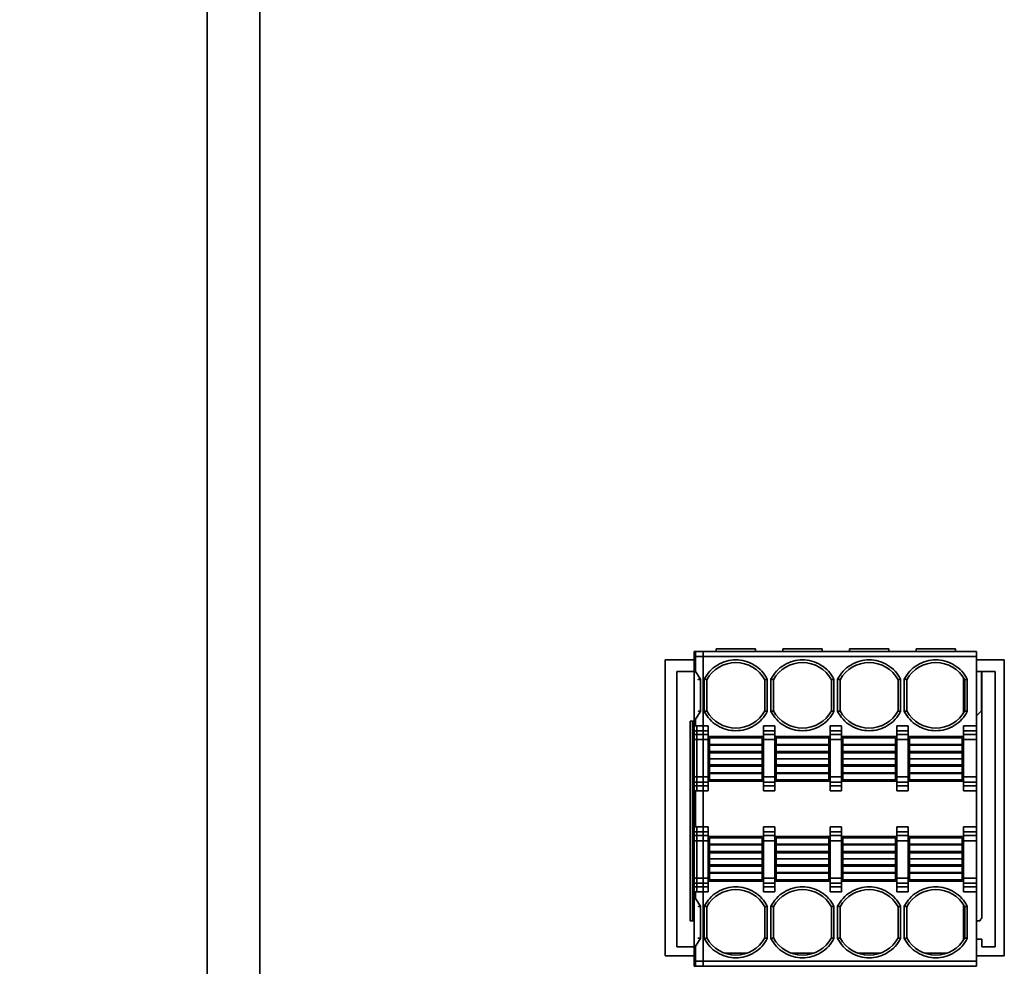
# Model space of a CAD drawing. Header units: millimetres. Extents: x 11 to 199, y 5 to 292.
# Tile 14 of 53: x 38 to 57, y 70 to 88. Entities that reach past the tile are written whole.
import ezdxf

# ---------------------------------------------------------------- set-up
doc = ezdxf.new("R2010")
doc.units = ezdxf.units.MM
doc.layers.add('標註文字', color=4, linetype='Continuous')
doc.styles.add('SLDTEXTSTYLE1', font='kaiu.ttf')
doc.dimstyles.new('SLDDIMSTYLE1', dxfattribs={"dimtxt": 4, "dimasz": 4, "dimexe": 0, "dimexo": 0.0625, "dimgap": 1, "dimtad": 1, "dimlfac": 2, "dimrnd": 1e-09, "dimzin": 12, "dimdsep": 46, "dimtxsty": 'SLDTEXTSTYLE1', "dimsah": 1, "dimcen": 0.09, "dimadec": 0, "dimazin": 3, "dimtfac": 1, "dimtofl": 0, "dimtmove": 0, "dimatfit": 3, "dimfxl": 0, "dimfrac": 2, "dimtolj": 1, "dimtzin": 12, "dimarcsym": 0})

# ---------------------------------------------------------------- blocks, each defined once
blk = doc.blocks.new('_D_1')
at = {"layer": '標註文字'}
for p, q in [((41.019, 102.891), (30.196, 102.891)), ((31.196, 102.891), (31.196, 50.391)), ((41.019, 50.391), (30.196, 50.391))]:
    blk.add_line(p, q, dxfattribs=at)
for points in [[(31.196, 102.891), (30.58, 98.891), (31.811, 98.891)], [(31.196, 50.391), (31.811, 54.391), (30.58, 54.391)]]:
    blk.add_solid(points, dxfattribs=at)
at = {"layer": '標註文字', "insert": (26.201, 72.891), "char_height": 4, "attachment_point": 1, "rotation": 90, "style": 'SLDTEXTSTYLE1'}
blk.add_mtext('105', dxfattribs=at)

msp = doc.modelspace()

# ---------------------------------------------------------------- linework, layer by layer
at = {"color": 7, "linetype": 'Continuous', "lineweight": 35}
for p, q in [((42.0189, 102.3911), (42.0189, 50.8911)), ((43.0189, 50.8911), (43.0189, 102.3911)), ((52.4634, 75.9982), (51.7134, 75.9982)), ((51.7134, 75.9482), (51.7134, 75.9982)), ((52.4634, 75.9482), (52.4634, 75.9982)), ((53.7334, 75.9982), (52.9834, 75.9982)), ((52.9834, 75.9482), (52.9834, 75.9982)), ((53.7334, 75.9482), (53.7334, 75.9982)), ((55.0034, 75.9982), (54.2534, 75.9982)), ((54.2534, 75.9482), (54.2534, 75.9982)), ((55.0034, 75.9482), (55.0034, 75.9982)), ((56.2734, 75.9982), (55.5234, 75.9982)), ((55.5234, 75.9482), (55.5234, 75.9982)), ((56.2734, 75.9482), (56.2734, 75.9982)), ((50.745, 70.1461), (50.7453, 75.7882)), ((50.7453, 75.7882), (51.2934, 75.7882)), ((51.4684, 75.9482), (51.2934, 75.9482)), ((51.2934, 75.9482), (51.2934, 75.8482)), ((51.2934, 75.8482), (51.4684, 75.8482)), ((51.2934, 74.5321), (51.2934, 75.8482)), ((51.3184, 75.9482), (56.6734, 75.9482)), ((51.3184, 75.8482), (51.3184, 75.9482)), ((51.3184, 75.8482), (56.6734, 75.8482)), ((51.3184, 75.5641), (51.3184, 75.8482)), ((51.4684, 75.8482), (51.4684, 75.9482)), ((51.4684, 74.5321), (51.4684, 75.8482)), ((56.6734, 75.8482), (56.6734, 75.9482)), ((56.6734, 75.8482), (56.6734, 74.5321)), ((56.6734, 75.7879), (57.2034, 75.7879)), ((57.2034, 75.7879), (57.2031, 70.1458)), ((50.9634, 70.3171), (50.9634, 75.5671)), ((50.9634, 75.5671), (51.2934, 75.5671)), ((51.4184, 75.4199), (51.3184, 75.5641)), ((51.4184, 74.8014), (51.4184, 75.4199)), ((51.4884, 75.4199), (51.4884, 74.8014)), ((51.5384, 74.8138), (51.5384, 75.4075)), ((51.5384, 75.4075), (51.5384, 74.8138)), ((52.6384, 75.4075), (52.6384, 74.8138)), ((52.6384, 74.8138), (52.6384, 75.4075)), ((52.6884, 74.8014), (52.6884, 75.4199)), ((52.7584, 75.4199), (52.7584, 74.8014)), ((52.8084, 74.8138), (52.8084, 75.4075)), ((52.8084, 75.4075), (52.8084, 74.8138)), ((53.9084, 75.4075), (53.9084, 74.8138)), ((53.9084, 74.8138), (53.9084, 75.4075)), ((53.9584, 74.8014), (53.9584, 75.4199)), ((54.0284, 75.4199), (54.0284, 74.8014)), ((54.0784, 74.8138), (54.0784, 75.4075)), ((54.0784, 75.4075), (54.0784, 74.8138)), ((55.1784, 75.4075), (55.1784, 74.8138)), ((55.1784, 74.8138), (55.1784, 75.4075)), ((55.2284, 74.8014), (55.2284, 75.4199)), ((55.2984, 75.4199), (55.2984, 74.8014)), ((55.3484, 74.8138), (55.3484, 75.4075)), ((55.3484, 75.4075), (55.3484, 74.8138)), ((56.4234, 74.7716), (56.4234, 75.4498)), ((56.4484, 75.4075), (56.4484, 74.8138)), ((56.4984, 74.8014), (56.4984, 75.4199)), ((56.6734, 75.5671), (56.7709, 75.5671)), ((56.7709, 75.5671), (56.7784, 75.5671)), ((56.7709, 75.5671), (56.7709, 75.2071)), ((56.7784, 70.8684), (56.7784, 75.5671)), ((56.7784, 75.5671), (57.0284, 75.5671)), ((57.0284, 75.5671), (57.0284, 70.3171)), ((56.7709, 75.2071), (56.7784, 75.2071)), ((56.7709, 75.2071), (56.7709, 74.8171)), ((56.7709, 75.0196), (56.7784, 75.0271)), ((51.3184, 74.6572), (51.4184, 74.8014)), ((51.3184, 74.5321), (51.3184, 74.6572)), ((56.7709, 74.8171), (56.6734, 74.7197)), ((51.2159, 74.6171), (51.2934, 74.6171)), ((51.2159, 74.6171), (51.2159, 70.8171)), ((51.2659, 70.8171), (51.2659, 74.6171)), ((51.4684, 74.5321), (51.2934, 74.5321)), ((51.2934, 74.4336), (51.2934, 74.5321)), ((51.5634, 74.5321), (51.3434, 74.5321)), ((51.3434, 74.4336), (51.3434, 74.5321)), ((51.4684, 74.4336), (51.4684, 74.5321)), ((51.5634, 74.4336), (51.5634, 74.5321)), ((52.8334, 74.5321), (52.6134, 74.5321)), ((52.6134, 74.4336), (52.6134, 74.5321)), ((52.8334, 74.4336), (52.8334, 74.5321)), ((54.1034, 74.5321), (53.8834, 74.5321)), ((53.8834, 74.4336), (53.8834, 74.5321)), ((54.1034, 74.4336), (54.1034, 74.5321)), ((55.3734, 74.5321), (55.1534, 74.5321)), ((55.1534, 74.4336), (55.1534, 74.5321)), ((55.3734, 74.4336), (55.3734, 74.5321)), ((56.4234, 74.5321), (56.6734, 74.5321)), ((56.4234, 74.4336), (56.4234, 74.5321)), ((56.6734, 74.5321), (56.6734, 74.4336)), ((51.4684, 74.4336), (51.2934, 74.4336)), ((51.2934, 74.3658), (51.2934, 74.4336)), ((51.4684, 74.3658), (51.2934, 74.3658)), ((51.2934, 74.3658), (51.2934, 74.2673)), ((51.5634, 74.4336), (51.3434, 74.4336)), ((51.3434, 74.4336), (51.3434, 74.3658)), ((51.3434, 74.3658), (51.5634, 74.3658)), ((51.3434, 74.3658), (51.3434, 74.2673)), ((51.4684, 74.3658), (51.4684, 74.4336)), ((51.4684, 74.2673), (51.4684, 74.3658)), ((51.5634, 74.3658), (51.5634, 74.4336)), ((51.5634, 74.2673), (51.5634, 74.3658)), ((52.6134, 74.3232), (51.5634, 74.3232)), ((51.5884, 74.2982), (52.5884, 74.2982)), ((51.5884, 74.2982), (51.5884, 74.1732)), ((52.5884, 74.1732), (52.5884, 74.2982)), ((52.8334, 74.4336), (52.6134, 74.4336)), ((52.6134, 74.4336), (52.6134, 74.3658)), ((52.6134, 74.3658), (52.8334, 74.3658)), ((52.6134, 74.3658), (52.6134, 74.2673)), ((52.8334, 74.3658), (52.8334, 74.4336)), ((52.8334, 74.2673), (52.8334, 74.3658)), ((53.8834, 74.3232), (52.8334, 74.3232)), ((52.8584, 74.2982), (53.8584, 74.2982)), ((52.8584, 74.2982), (52.8584, 74.1732)), ((53.8584, 74.1732), (53.8584, 74.2982)), ((54.1034, 74.4336), (53.8834, 74.4336)), ((53.8834, 74.4336), (53.8834, 74.3658)), ((53.8834, 74.3658), (54.1034, 74.3658)), ((53.8834, 74.3658), (53.8834, 74.2673)), ((54.1034, 74.3658), (54.1034, 74.4336)), ((54.1034, 74.2673), (54.1034, 74.3658)), ((55.1534, 74.3232), (54.1034, 74.3232)), ((54.1284, 74.2982), (55.1284, 74.2982)), ((54.1284, 74.2982), (54.1284, 74.1732)), ((55.1284, 74.1732), (55.1284, 74.2982)), ((55.3734, 74.4336), (55.1534, 74.4336)), ((55.1534, 74.4336), (55.1534, 74.3658)), ((55.1534, 74.3658), (55.3734, 74.3658)), ((55.1534, 74.3658), (55.1534, 74.2673)), ((55.3734, 74.3658), (55.3734, 74.4336)), ((55.3734, 74.2673), (55.3734, 74.3658)), ((56.4234, 74.3232), (55.3734, 74.3232)), ((55.3984, 74.2982), (56.3984, 74.2982)), ((55.3984, 74.2982), (55.3984, 74.1732)), ((56.3984, 74.1732), (56.3984, 74.2982)), ((56.6734, 74.4336), (56.4234, 74.4336)), ((56.4234, 74.4336), (56.4234, 74.3658)), ((56.6734, 74.3658), (56.4234, 74.3658)), ((56.4234, 74.3658), (56.4234, 74.2673)), ((56.6734, 74.4336), (56.6734, 74.3658)), ((56.6734, 74.3658), (56.6734, 74.2673)), ((51.2934, 74.2673), (51.4684, 74.2673)), ((51.2934, 73.5551), (51.2934, 74.2673)), ((51.5634, 74.2673), (51.3434, 74.2673)), ((51.3434, 74.2673), (51.3434, 73.5551)), ((51.4684, 73.5551), (51.4684, 74.2673)), ((51.5634, 73.5551), (51.5634, 74.2673)), ((51.5884, 74.1732), (52.5884, 74.1732)), ((51.5884, 74.1627), (51.5884, 74.1732)), ((51.5884, 74.1627), (52.5884, 74.1625)), ((51.5884, 74.1627), (51.5884, 74.0382)), ((52.5884, 74.1625), (52.5884, 74.1732)), ((52.5884, 74.0382), (52.5884, 74.1625)), ((52.8334, 74.2673), (52.6134, 74.2673)), ((52.6134, 74.2673), (52.6134, 73.5551)), ((52.8334, 73.5551), (52.8334, 74.2673)), ((52.8584, 74.1732), (53.8584, 74.1732)), ((52.8584, 74.1627), (52.8584, 74.1732)), ((52.8584, 74.1627), (53.8584, 74.1625)), ((52.8584, 74.1627), (52.8584, 74.0382)), ((53.8584, 74.1625), (53.8584, 74.1732)), ((53.8584, 74.0382), (53.8584, 74.1625)), ((54.1034, 74.2673), (53.8834, 74.2673)), ((53.8834, 74.2673), (53.8834, 73.5551)), ((54.1034, 73.5551), (54.1034, 74.2673)), ((54.1284, 74.1732), (55.1284, 74.1732)), ((54.1284, 74.1627), (54.1284, 74.1732)), ((54.1284, 74.1627), (55.1284, 74.1625)), ((54.1284, 74.1627), (54.1284, 74.0382)), ((55.1284, 74.1625), (55.1284, 74.1732)), ((55.1284, 74.0382), (55.1284, 74.1625)), ((55.3734, 74.2673), (55.1534, 74.2673)), ((55.1534, 74.2673), (55.1534, 73.5551)), ((55.3734, 73.5551), (55.3734, 74.2673)), ((55.3984, 74.1732), (56.3984, 74.1732)), ((55.3984, 74.1627), (55.3984, 74.1732)), ((55.3984, 74.1627), (56.3984, 74.1625)), ((55.3984, 74.1627), (55.3984, 74.0382)), ((56.3984, 74.1625), (56.3984, 74.1732)), ((56.3984, 74.0382), (56.3984, 74.1625)), ((56.6734, 74.2673), (56.4234, 74.2673)), ((56.4234, 74.2673), (56.4234, 73.5551)), ((56.6734, 74.2673), (56.6734, 73.5551)), ((51.5884, 74.0382), (52.5884, 74.0382)), ((51.5884, 74.0382), (51.5884, 74.0144)), ((51.5884, 74.0144), (52.5884, 74.0144)), ((51.5884, 73.8994), (51.5884, 74.0144)), ((52.5884, 74.0144), (52.5884, 74.0382)), ((52.5884, 74.0144), (52.5884, 73.8994)), ((52.8584, 74.0382), (53.8584, 74.0382)), ((52.8584, 74.0382), (52.8584, 74.0144)), ((52.8584, 74.0144), (53.8584, 74.0144)), ((52.8584, 73.8994), (52.8584, 74.0144)), ((53.8584, 74.0144), (53.8584, 74.0382)), ((53.8584, 74.0144), (53.8584, 73.8994)), ((54.1284, 74.0382), (55.1284, 74.0382)), ((54.1284, 74.0382), (54.1284, 74.0144)), ((54.1284, 74.0144), (55.1284, 74.0144)), ((54.1284, 73.8994), (54.1284, 74.0144)), ((55.1284, 74.0144), (55.1284, 74.0382)), ((55.1284, 74.0144), (55.1284, 73.8994)), ((55.3984, 74.0382), (56.3984, 74.0382)), ((55.3984, 74.0382), (55.3984, 74.0144)), ((55.3984, 74.0144), (56.3984, 74.0144)), ((55.3984, 73.8994), (55.3984, 74.0144)), ((56.3984, 74.0144), (56.3984, 74.0382)), ((56.3984, 74.0144), (56.3984, 73.8994)), ((52.5884, 73.8994), (51.5884, 73.8994)), ((51.5884, 73.7844), (51.5884, 73.8994)), ((52.5884, 73.7844), (51.5884, 73.7844)), ((51.5884, 73.7844), (51.5884, 73.7607)), ((52.5884, 73.7606), (51.5884, 73.7607)), ((51.5884, 73.7607), (51.5884, 73.6364)), ((52.5884, 73.8994), (52.5884, 73.7844)), ((52.5884, 73.7606), (52.5884, 73.7844)), ((52.5884, 73.6361), (52.5884, 73.7606)), ((53.8584, 73.8994), (52.8584, 73.8994)), ((52.8584, 73.7844), (52.8584, 73.8994)), ((53.8584, 73.7844), (52.8584, 73.7844)), ((52.8584, 73.7844), (52.8584, 73.7607)), ((53.8584, 73.7606), (52.8584, 73.7607)), ((52.8584, 73.7607), (52.8584, 73.6364)), ((53.8584, 73.8994), (53.8584, 73.7844)), ((53.8584, 73.7606), (53.8584, 73.7844)), ((53.8584, 73.6361), (53.8584, 73.7606)), ((55.1284, 73.8994), (54.1284, 73.8994)), ((54.1284, 73.7844), (54.1284, 73.8994)), ((55.1284, 73.7844), (54.1284, 73.7844)), ((54.1284, 73.7844), (54.1284, 73.7607)), ((55.1284, 73.7606), (54.1284, 73.7607)), ((54.1284, 73.7607), (54.1284, 73.6364)), ((55.1284, 73.8994), (55.1284, 73.7844)), ((55.1284, 73.7606), (55.1284, 73.7844)), ((55.1284, 73.6361), (55.1284, 73.7606)), ((56.3984, 73.8994), (55.3984, 73.8994)), ((55.3984, 73.7844), (55.3984, 73.8994)), ((56.3984, 73.7844), (55.3984, 73.7844)), ((55.3984, 73.7844), (55.3984, 73.7607)), ((56.3984, 73.7606), (55.3984, 73.7607)), ((55.3984, 73.7607), (55.3984, 73.6364)), ((56.3984, 73.8994), (56.3984, 73.7844)), ((56.3984, 73.7606), (56.3984, 73.7844)), ((56.3984, 73.6361), (56.3984, 73.7606)), ((51.4684, 73.5551), (51.2934, 73.5551)), ((51.2934, 73.5551), (51.2934, 73.4566)), ((51.5634, 73.5551), (51.3434, 73.5551)), ((51.3434, 73.5551), (51.3434, 73.4566)), ((51.4684, 73.4566), (51.4684, 73.5551)), ((51.5634, 73.4566), (51.5634, 73.5551)), ((52.5884, 73.6361), (51.5884, 73.6364)), ((51.5884, 73.6364), (51.5884, 73.6232)), ((51.5884, 73.4982), (51.5884, 73.6232)), ((52.5884, 73.6232), (51.5884, 73.6232)), ((52.5884, 73.6232), (52.5884, 73.6361)), ((52.5884, 73.4982), (52.5884, 73.6232)), ((52.8334, 73.5551), (52.6134, 73.5551)), ((52.6134, 73.5551), (52.6134, 73.4566)), ((52.8334, 73.4566), (52.8334, 73.5551)), ((53.8584, 73.6361), (52.8584, 73.6364)), ((52.8584, 73.6364), (52.8584, 73.6232)), ((52.8584, 73.4982), (52.8584, 73.6232)), ((53.8584, 73.6232), (52.8584, 73.6232)), ((53.8584, 73.6232), (53.8584, 73.6361)), ((53.8584, 73.4982), (53.8584, 73.6232)), ((54.1034, 73.5551), (53.8834, 73.5551)), ((53.8834, 73.5551), (53.8834, 73.4566)), ((54.1034, 73.4566), (54.1034, 73.5551)), ((55.1284, 73.6361), (54.1284, 73.6364)), ((54.1284, 73.6364), (54.1284, 73.6232)), ((54.1284, 73.4982), (54.1284, 73.6232)), ((55.1284, 73.6232), (54.1284, 73.6232)), ((55.1284, 73.6232), (55.1284, 73.6361)), ((55.1284, 73.4982), (55.1284, 73.6232)), ((55.3734, 73.5551), (55.1534, 73.5551)), ((55.1534, 73.5551), (55.1534, 73.4566)), ((55.3734, 73.4566), (55.3734, 73.5551)), ((56.3984, 73.6361), (55.3984, 73.6364)), ((55.3984, 73.6364), (55.3984, 73.6232)), ((55.3984, 73.4982), (55.3984, 73.6232)), ((56.3984, 73.6232), (55.3984, 73.6232)), ((56.3984, 73.6232), (56.3984, 73.6361)), ((56.3984, 73.4982), (56.3984, 73.6232)), ((56.6734, 73.5551), (56.4234, 73.5551)), ((56.4234, 73.5551), (56.4234, 73.4566)), ((56.6734, 73.5551), (56.6734, 73.4566)), ((51.2934, 73.4566), (51.4684, 73.4566)), ((51.2934, 73.3888), (51.2934, 73.4566)), ((51.4684, 73.3888), (51.2934, 73.3888)), ((51.2934, 73.2903), (51.2934, 73.3888)), ((51.5634, 73.4566), (51.3434, 73.4566)), ((51.3434, 73.4566), (51.3434, 73.3888)), ((51.3434, 73.3888), (51.5634, 73.3888)), ((51.3434, 73.3888), (51.3434, 73.2903)), ((51.4684, 73.3888), (51.4684, 73.4566)), ((51.4684, 73.2903), (51.4684, 73.3888)), ((51.5634, 73.4732), (52.6134, 73.4732)), ((51.5634, 73.3888), (51.5634, 73.4566)), ((51.5634, 73.2903), (51.5634, 73.3888)), ((52.5884, 73.4982), (51.5884, 73.4982)), ((52.8334, 73.4566), (52.6134, 73.4566)), ((52.6134, 73.4566), (52.6134, 73.3888)), ((52.6134, 73.3888), (52.8334, 73.3888)), ((52.6134, 73.3888), (52.6134, 73.2903)), ((52.8334, 73.4732), (53.8834, 73.4732)), ((52.8334, 73.3888), (52.8334, 73.4566)), ((52.8334, 73.2903), (52.8334, 73.3888)), ((53.8584, 73.4982), (52.8584, 73.4982)), ((54.1034, 73.4566), (53.8834, 73.4566)), ((53.8834, 73.4566), (53.8834, 73.3888)), ((53.8834, 73.3888), (54.1034, 73.3888)), ((53.8834, 73.3888), (53.8834, 73.2903)), ((54.1034, 73.4732), (55.1534, 73.4732)), ((54.1034, 73.3888), (54.1034, 73.4566)), ((54.1034, 73.2903), (54.1034, 73.3888)), ((55.1284, 73.4982), (54.1284, 73.4982)), ((55.3734, 73.4566), (55.1534, 73.4566)), ((55.1534, 73.4566), (55.1534, 73.3888)), ((55.1534, 73.3888), (55.3734, 73.3888)), ((55.1534, 73.3888), (55.1534, 73.2903)), ((55.3734, 73.4732), (56.4234, 73.4732)), ((55.3734, 73.3888), (55.3734, 73.4566)), ((55.3734, 73.2903), (55.3734, 73.3888)), ((56.3984, 73.4982), (55.3984, 73.4982)), ((56.6734, 73.4566), (56.4234, 73.4566)), ((56.4234, 73.4566), (56.4234, 73.3888)), ((56.4234, 73.3888), (56.6734, 73.3888)), ((56.4234, 73.3888), (56.4234, 73.2903)), ((56.6734, 73.4566), (56.6734, 73.3888)), ((56.6734, 73.3888), (56.6734, 73.2903)), ((51.4684, 73.2903), (51.2934, 73.2903)), ((51.2934, 72.606), (51.2934, 73.2903)), ((51.3184, 72.606), (51.3184, 73.2903)), ((51.3434, 73.2903), (51.5634, 73.2903)), ((51.4684, 72.606), (51.4684, 73.2903)), ((52.6134, 73.2903), (52.8334, 73.2903)), ((53.8834, 73.2903), (54.1034, 73.2903)), ((55.1534, 73.2903), (55.3734, 73.2903)), ((56.4234, 73.2903), (56.6734, 73.2903)), ((56.6734, 73.2903), (56.6734, 72.606)), ((51.4684, 72.606), (51.2934, 72.606)), ((51.2934, 72.5076), (51.2934, 72.606)), ((51.5634, 72.606), (51.3434, 72.606)), ((51.3434, 72.606), (51.3434, 72.5076)), ((51.4684, 72.5076), (51.4684, 72.606)), ((51.5634, 72.5076), (51.5634, 72.606)), ((52.8334, 72.606), (52.6134, 72.606)), ((52.6134, 72.606), (52.6134, 72.5076)), ((52.8334, 72.5076), (52.8334, 72.606)), ((54.1034, 72.606), (53.8834, 72.606)), ((53.8834, 72.606), (53.8834, 72.5076)), ((54.1034, 72.5076), (54.1034, 72.606)), ((55.3734, 72.606), (55.1534, 72.606)), ((55.1534, 72.606), (55.1534, 72.5076)), ((55.3734, 72.5076), (55.3734, 72.606)), ((56.6734, 72.606), (56.4234, 72.606)), ((56.4234, 72.5076), (56.4234, 72.606)), ((56.6734, 72.606), (56.6734, 72.5076)), ((51.4684, 72.5076), (51.2934, 72.5076)), ((51.2934, 72.4397), (51.2934, 72.5076)), ((51.4684, 72.4397), (51.2934, 72.4397)), ((51.2934, 72.4397), (51.2934, 72.3412)), ((51.5634, 72.5076), (51.3434, 72.5076)), ((51.3434, 72.5076), (51.3434, 72.4397)), ((51.3434, 72.4397), (51.5634, 72.4397)), ((51.3434, 72.4397), (51.3434, 72.3412)), ((51.4684, 72.4397), (51.4684, 72.5076)), ((51.4684, 72.3412), (51.4684, 72.4397)), ((51.5634, 72.4397), (51.5634, 72.5076)), ((51.5634, 72.3412), (51.5634, 72.4397)), ((52.6134, 72.4232), (51.5634, 72.4232)), ((52.8334, 72.5076), (52.6134, 72.5076)), ((52.6134, 72.5076), (52.6134, 72.4397)), ((52.6134, 72.4397), (52.8334, 72.4397)), ((52.6134, 72.4397), (52.6134, 72.3412)), ((52.8334, 72.4397), (52.8334, 72.5076)), ((52.8334, 72.3412), (52.8334, 72.4397)), ((53.8834, 72.4232), (52.8334, 72.4232)), ((54.1034, 72.5076), (53.8834, 72.5076)), ((53.8834, 72.5076), (53.8834, 72.4397)), ((53.8834, 72.4397), (54.1034, 72.4397)), ((53.8834, 72.4397), (53.8834, 72.3412)), ((54.1034, 72.4397), (54.1034, 72.5076)), ((54.1034, 72.3412), (54.1034, 72.4397)), ((55.1534, 72.4232), (54.1034, 72.4232)), ((55.3734, 72.5076), (55.1534, 72.5076)), ((55.1534, 72.5076), (55.1534, 72.4397)), ((55.1534, 72.4397), (55.3734, 72.4397)), ((55.1534, 72.4397), (55.1534, 72.3412)), ((55.3734, 72.4397), (55.3734, 72.5076)), ((55.3734, 72.3412), (55.3734, 72.4397)), ((56.4234, 72.4232), (55.3734, 72.4232)), ((56.6734, 72.5076), (56.4234, 72.5076)), ((56.4234, 72.5076), (56.4234, 72.4397)), ((56.6734, 72.4397), (56.4234, 72.4397)), ((56.4234, 72.4397), (56.4234, 72.3412)), ((56.6734, 72.5076), (56.6734, 72.4397)), ((56.6734, 72.4397), (56.6734, 72.3412)), ((51.2934, 72.3412), (51.4684, 72.3412)), ((51.2934, 71.6291), (51.2934, 72.3412)), ((51.3434, 72.3412), (51.5634, 72.3412)), ((51.3434, 72.3412), (51.3434, 71.6291)), ((51.4684, 71.6291), (51.4684, 72.3412)), ((51.5634, 71.6291), (51.5634, 72.3412)), ((51.5884, 72.3982), (52.5884, 72.3982)), ((51.5884, 72.3982), (51.5884, 72.2732)), ((51.5884, 72.2732), (52.5884, 72.2732)), ((51.5884, 72.2732), (51.5884, 72.2602)), ((51.5884, 72.2602), (52.5884, 72.26)), ((51.5884, 72.2602), (51.5884, 72.1357)), ((52.5884, 72.3982), (52.5884, 72.2732)), ((52.5884, 72.26), (52.5884, 72.2732)), ((52.5884, 72.1357), (52.5884, 72.26)), ((52.6134, 72.3412), (52.8334, 72.3412)), ((52.6134, 72.3412), (52.6134, 71.6291)), ((52.8334, 71.6291), (52.8334, 72.3412)), ((52.8584, 72.3982), (53.8584, 72.3982)), ((52.8584, 72.3982), (52.8584, 72.2732)), ((52.8584, 72.2732), (53.8584, 72.2732)), ((52.8584, 72.2732), (52.8584, 72.2602)), ((52.8584, 72.2602), (53.8584, 72.26)), ((52.8584, 72.2602), (52.8584, 72.1357)), ((53.8584, 72.3982), (53.8584, 72.2732)), ((53.8584, 72.26), (53.8584, 72.2732)), ((53.8584, 72.1357), (53.8584, 72.26)), ((53.8834, 72.3412), (54.1034, 72.3412)), ((53.8834, 72.3412), (53.8834, 71.6291)), ((54.1034, 71.6291), (54.1034, 72.3412)), ((54.1284, 72.3982), (55.1284, 72.3982)), ((54.1284, 72.3982), (54.1284, 72.2732)), ((54.1284, 72.2732), (55.1284, 72.2732)), ((54.1284, 72.2732), (54.1284, 72.2602)), ((54.1284, 72.2602), (55.1284, 72.26)), ((54.1284, 72.2602), (54.1284, 72.1357)), ((55.1284, 72.3982), (55.1284, 72.2732)), ((55.1284, 72.26), (55.1284, 72.2732)), ((55.1284, 72.1357), (55.1284, 72.26)), ((55.1534, 72.3412), (55.3734, 72.3412)), ((55.1534, 72.3412), (55.1534, 71.6291)), ((55.3734, 71.6291), (55.3734, 72.3412)), ((55.3984, 72.3982), (56.3984, 72.3982)), ((55.3984, 72.3982), (55.3984, 72.2732)), ((55.3984, 72.2732), (56.3984, 72.2732)), ((55.3984, 72.2732), (55.3984, 72.2602)), ((55.3984, 72.2602), (56.3984, 72.26)), ((55.3984, 72.2602), (55.3984, 72.1357)), ((56.3984, 72.3982), (56.3984, 72.2732)), ((56.3984, 72.26), (56.3984, 72.2732)), ((56.3984, 72.1357), (56.3984, 72.26)), ((56.6734, 72.3412), (56.4234, 72.3412)), ((56.4234, 72.3412), (56.4234, 71.6291)), ((56.6734, 72.3412), (56.6734, 71.6291)), ((51.5884, 72.1357), (52.5884, 72.1357)), ((51.5884, 72.1357), (51.5884, 72.1119)), ((51.5884, 72.1119), (52.5884, 72.1119)), ((51.5884, 71.9969), (51.5884, 72.1119)), ((52.5884, 72.1119), (52.5884, 72.1357)), ((52.5884, 72.1119), (52.5884, 71.9969)), ((52.8584, 72.1357), (53.8584, 72.1357)), ((52.8584, 72.1357), (52.8584, 72.1119)), ((52.8584, 72.1119), (53.8584, 72.1119)), ((52.8584, 71.9969), (52.8584, 72.1119)), ((53.8584, 72.1119), (53.8584, 72.1357)), ((53.8584, 72.1119), (53.8584, 71.9969)), ((54.1284, 72.1357), (55.1284, 72.1357)), ((54.1284, 72.1357), (54.1284, 72.1119)), ((54.1284, 72.1119), (55.1284, 72.1119)), ((54.1284, 71.9969), (54.1284, 72.1119)), ((55.1284, 72.1119), (55.1284, 72.1357)), ((55.1284, 72.1119), (55.1284, 71.9969)), ((55.3984, 72.1357), (56.3984, 72.1357)), ((55.3984, 72.1357), (55.3984, 72.1119)), ((55.3984, 72.1119), (56.3984, 72.1119)), ((55.3984, 71.9969), (55.3984, 72.1119)), ((56.3984, 72.1119), (56.3984, 72.1357)), ((56.3984, 72.1119), (56.3984, 71.9969)), ((51.5884, 71.9969), (52.5884, 71.9969)), ((51.5884, 71.8819), (51.5884, 71.9969)), ((52.5884, 71.8819), (51.5884, 71.8819)), ((51.5884, 71.8819), (51.5884, 71.8582)), ((52.5884, 71.8581), (51.5884, 71.8582)), ((51.5884, 71.8582), (51.5884, 71.7338)), ((52.5884, 71.9969), (52.5884, 71.8819)), ((52.5884, 71.8581), (52.5884, 71.8819)), ((52.5884, 71.7336), (52.5884, 71.8581)), ((52.8584, 71.9969), (53.8584, 71.9969)), ((52.8584, 71.8819), (52.8584, 71.9969)), ((53.8584, 71.8819), (52.8584, 71.8819)), ((52.8584, 71.8819), (52.8584, 71.8582)), ((53.8584, 71.8581), (52.8584, 71.8582)), ((52.8584, 71.8582), (52.8584, 71.7338)), ((53.8584, 71.9969), (53.8584, 71.8819)), ((53.8584, 71.8581), (53.8584, 71.8819)), ((53.8584, 71.7336), (53.8584, 71.8581)), ((54.1284, 71.9969), (55.1284, 71.9969)), ((54.1284, 71.8819), (54.1284, 71.9969)), ((55.1284, 71.8819), (54.1284, 71.8819)), ((54.1284, 71.8819), (54.1284, 71.8582)), ((55.1284, 71.8581), (54.1284, 71.8582)), ((54.1284, 71.8582), (54.1284, 71.7338)), ((55.1284, 71.9969), (55.1284, 71.8819)), ((55.1284, 71.8581), (55.1284, 71.8819)), ((55.1284, 71.7336), (55.1284, 71.8581)), ((55.3984, 71.9969), (56.3984, 71.9969)), ((55.3984, 71.8819), (55.3984, 71.9969)), ((56.3984, 71.8819), (55.3984, 71.8819)), ((55.3984, 71.8819), (55.3984, 71.8582)), ((56.3984, 71.8581), (55.3984, 71.8582)), ((55.3984, 71.8582), (55.3984, 71.7338)), ((56.3984, 71.9969), (56.3984, 71.8819)), ((56.3984, 71.8581), (56.3984, 71.8819)), ((56.3984, 71.7336), (56.3984, 71.8581)), ((52.5884, 71.7336), (51.5884, 71.7338)), ((51.5884, 71.7338), (51.5884, 71.7232)), ((52.5884, 71.7232), (51.5884, 71.7232)), ((51.5884, 71.7232), (51.5884, 71.5982)), ((52.5884, 71.7336), (52.5884, 71.7232)), ((52.5884, 71.5982), (52.5884, 71.7232)), ((53.8584, 71.7336), (52.8584, 71.7338)), ((52.8584, 71.7338), (52.8584, 71.7232)), ((52.8584, 71.7232), (52.8584, 71.5982)), ((53.8584, 71.7232), (52.8584, 71.7232)), ((53.8584, 71.7336), (53.8584, 71.7232)), ((53.8584, 71.5982), (53.8584, 71.7232)), ((55.1284, 71.7336), (54.1284, 71.7338)), ((54.1284, 71.7338), (54.1284, 71.7232)), ((54.1284, 71.7232), (54.1284, 71.5982)), ((55.1284, 71.7232), (54.1284, 71.7232)), ((55.1284, 71.7336), (55.1284, 71.7232)), ((55.1284, 71.5982), (55.1284, 71.7232)), ((56.3984, 71.7336), (55.3984, 71.7338)), ((55.3984, 71.7338), (55.3984, 71.7232)), ((55.3984, 71.7232), (55.3984, 71.5982)), ((56.3984, 71.7232), (55.3984, 71.7232)), ((56.3984, 71.7336), (56.3984, 71.7232)), ((56.3984, 71.5982), (56.3984, 71.7232)), ((51.4684, 71.6291), (51.2934, 71.6291)), ((51.2934, 71.6291), (51.2934, 71.5306)), ((51.2934, 71.5306), (51.4684, 71.5306)), ((51.2934, 71.4627), (51.2934, 71.5306)), ((51.3434, 71.6291), (51.5634, 71.6291)), ((51.3434, 71.6291), (51.3434, 71.5306)), ((51.5634, 71.5306), (51.3434, 71.5306)), ((51.3434, 71.5306), (51.3434, 71.4627)), ((51.4684, 71.5306), (51.4684, 71.6291)), ((51.4684, 71.4627), (51.4684, 71.5306)), ((51.5634, 71.5306), (51.5634, 71.6291)), ((51.5634, 71.5732), (52.6134, 71.5732)), ((51.5634, 71.4627), (51.5634, 71.5306)), ((52.5884, 71.5982), (51.5884, 71.5982)), ((52.6134, 71.6291), (52.8334, 71.6291)), ((52.6134, 71.6291), (52.6134, 71.5306)), ((52.8334, 71.5306), (52.6134, 71.5306)), ((52.6134, 71.5306), (52.6134, 71.4627)), ((52.8334, 71.5306), (52.8334, 71.6291)), ((52.8334, 71.5732), (53.8834, 71.5732)), ((52.8334, 71.4627), (52.8334, 71.5306)), ((53.8584, 71.5982), (52.8584, 71.5982)), ((53.8834, 71.6291), (54.1034, 71.6291)), ((53.8834, 71.6291), (53.8834, 71.5306)), ((54.1034, 71.5306), (53.8834, 71.5306)), ((53.8834, 71.5306), (53.8834, 71.4627)), ((54.1034, 71.5306), (54.1034, 71.6291)), ((54.1034, 71.5732), (55.1534, 71.5732)), ((54.1034, 71.4627), (54.1034, 71.5306)), ((55.1284, 71.5982), (54.1284, 71.5982)), ((55.1534, 71.6291), (55.3734, 71.6291)), ((55.1534, 71.6291), (55.1534, 71.5306)), ((55.3734, 71.5306), (55.1534, 71.5306)), ((55.1534, 71.5306), (55.1534, 71.4627)), ((55.3734, 71.5306), (55.3734, 71.6291)), ((55.3734, 71.5732), (56.4234, 71.5732)), ((55.3734, 71.4627), (55.3734, 71.5306)), ((56.3984, 71.5982), (55.3984, 71.5982)), ((56.6734, 71.6291), (56.4234, 71.6291)), ((56.4234, 71.6291), (56.4234, 71.5306)), ((56.6734, 71.5306), (56.4234, 71.5306)), ((56.4234, 71.5306), (56.4234, 71.4627)), ((56.6734, 71.6291), (56.6734, 71.5306)), ((56.6734, 71.5306), (56.6734, 71.4627)), ((51.4684, 71.4627), (51.2934, 71.4627)), ((51.2934, 71.3643), (51.2934, 71.4627)), ((51.4684, 71.3643), (51.2934, 71.3643)), ((51.2934, 70.0482), (51.2934, 71.3643)), ((51.3184, 71.2391), (51.3184, 71.3643)), ((51.3434, 71.4627), (51.5634, 71.4627)), ((51.3434, 71.4627), (51.3434, 71.3643)), ((51.3434, 71.3643), (51.5634, 71.3643)), ((51.4684, 71.3643), (51.4684, 71.4627)), ((51.4684, 70.0482), (51.4684, 71.3643)), ((51.5634, 71.4627), (51.5634, 71.3643)), ((52.6134, 71.4627), (52.8334, 71.4627)), ((52.6134, 71.4627), (52.6134, 71.3643)), ((52.6134, 71.3643), (52.8334, 71.3643)), ((52.8334, 71.4627), (52.8334, 71.3643)), ((53.8834, 71.4627), (54.1034, 71.4627)), ((53.8834, 71.4627), (53.8834, 71.3643)), ((53.8834, 71.3643), (54.1034, 71.3643)), ((54.1034, 71.4627), (54.1034, 71.3643)), ((55.1534, 71.4627), (55.3734, 71.4627)), ((55.1534, 71.4627), (55.1534, 71.3643)), ((55.1534, 71.3643), (55.3734, 71.3643)), ((55.3734, 71.4627), (55.3734, 71.3643)), ((56.4234, 71.4627), (56.6734, 71.4627)), ((56.4234, 71.4627), (56.4234, 71.3643)), ((56.4234, 71.3643), (56.6734, 71.3643)), ((56.6734, 71.4627), (56.6734, 71.3643)), ((56.6734, 71.3643), (56.6734, 70.0482)), ((51.4184, 71.0949), (51.3184, 71.2391)), ((51.4184, 70.4764), (51.4184, 71.0949)), ((51.4884, 71.0949), (51.4884, 70.4764)), ((52.6884, 70.4764), (52.6884, 71.0949)), ((52.7584, 71.0949), (52.7584, 70.4764)), ((53.9584, 70.4764), (53.9584, 71.0949)), ((54.0284, 71.0949), (54.0284, 70.4764)), ((55.2284, 70.4764), (55.2284, 71.0949)), ((55.2984, 71.0949), (55.2984, 70.4764)), ((56.4234, 70.4466), (56.4234, 71.1248)), ((56.4984, 70.4764), (56.4984, 71.0949)), ((51.5384, 70.4888), (51.5384, 71.0825)), ((51.5384, 71.0825), (51.5384, 70.4888)), ((52.6384, 71.0825), (52.6384, 70.4888)), ((52.8084, 70.4888), (52.8084, 71.0825)), ((52.8084, 71.0825), (52.8084, 70.4888)), ((53.9084, 71.0825), (53.9084, 70.4888)), ((54.0784, 70.4888), (54.0784, 71.0825)), ((54.0784, 71.0825), (54.0784, 70.4888)), ((55.1784, 71.0825), (55.1784, 70.4888)), ((55.3484, 70.4888), (55.3484, 71.0825)), ((55.3484, 71.0825), (55.3484, 70.4888)), ((56.4484, 71.0825), (56.4484, 70.4888)), ((51.2934, 70.8171), (51.2159, 70.8171)), ((56.7381, 70.8171), (56.6734, 70.8171)), ((51.3184, 70.3322), (51.4184, 70.4764)), ((56.6734, 70.4671), (56.7784, 70.4671)), ((56.7784, 70.3171), (56.7784, 70.4671)), ((51.2934, 70.3171), (50.9634, 70.3171)), ((51.3184, 70.0482), (51.3184, 70.3322)), ((51.8752, 70.1982), (52.3017, 70.1982)), ((53.1452, 70.1982), (53.5717, 70.1982)), ((54.4152, 70.1982), (54.8417, 70.1982)), ((55.6852, 70.1982), (56.1117, 70.1982)), ((57.0284, 70.3171), (56.7784, 70.3171)), ((51.2934, 70.146), (50.745, 70.1461)), ((51.4684, 70.0482), (51.2934, 70.0482)), ((51.2934, 70.0482), (51.2934, 69.9482)), ((56.6734, 70.0482), (51.3184, 70.0482)), ((51.3184, 69.9482), (51.3184, 70.0482)), ((51.4684, 69.9482), (51.4684, 70.0482)), ((57.2031, 70.1458), (56.6734, 70.1458)), ((56.6734, 69.9482), (56.6734, 70.0482)), ((51.2934, 69.9482), (51.4684, 69.9482)), ((56.6734, 69.9482), (51.3184, 69.9482))]:
    msp.add_line(p, q, dxfattribs=at)
for centre, radius, start, end in [((52.0884, 75.1107), 0.625, 28.35762, 151.64236), ((53.3584, 75.1107), 0.625, 28.35762, 151.64236), ((54.6284, 75.1107), 0.625, 28.35762, 151.64236), ((55.8984, 75.1107), 0.625, 28.35761, 151.64236), ((52.0884, 75.1107), 0.625, 208.35762, 331.64236), ((53.3584, 75.1107), 0.625, 208.35762, 331.64236), ((54.6284, 75.1107), 0.625, 208.35762, 331.64236), ((55.8984, 75.1107), 0.625, 208.35762, 331.64236), ((52.0884, 70.7857), 0.625, 28.35762, 151.64236), ((53.3584, 70.7857), 0.625, 28.35762, 151.64236), ((54.6284, 70.7857), 0.625, 28.35762, 151.64236), ((55.8984, 70.7857), 0.625, 28.35761, 151.64236), ((57.1709, 70.5186), 0.5258, 138.29137, 145.40298), ((52.0884, 70.7857), 0.625, 208.35762, 331.64236), ((53.3584, 70.7857), 0.625, 208.35762, 331.64236), ((54.6284, 70.7857), 0.625, 208.35762, 331.64236), ((55.8984, 70.7857), 0.625, 208.35762, 331.64236)]:
    msp.add_arc(centre, radius, start, end, dxfattribs=at)
for points, knots in [([(52.6884, 75.4199), (52.6566, 75.4714), (52.5916, 75.5765), (52.4438, 75.6943), (52.2721, 75.7691), (52.0884, 75.7938), (51.9047, 75.7691), (51.733, 75.6943), (51.5853, 75.5765), (51.5203, 75.4714), (51.4884, 75.4199)], [0, 0, 0, 0, 0.122629, 0.25, 0.377371, 0.5, 0.622629, 0.75, 0.877371, 1, 1, 1, 1]), ([(53.9584, 75.4199), (53.9266, 75.4714), (53.8616, 75.5765), (53.7138, 75.6943), (53.5421, 75.7691), (53.3584, 75.7938), (53.1747, 75.7691), (53.003, 75.6943), (52.8553, 75.5765), (52.7903, 75.4714), (52.7584, 75.4199)], [0, 0, 0, 0, 0.122629, 0.25, 0.377371, 0.5, 0.622629, 0.75, 0.877371, 1, 1, 1, 1]), ([(55.2284, 75.4199), (55.1966, 75.4714), (55.1316, 75.5765), (54.9838, 75.6943), (54.8121, 75.7691), (54.6284, 75.7938), (54.4447, 75.7691), (54.273, 75.6943), (54.1253, 75.5765), (54.0603, 75.4714), (54.0284, 75.4199)], [0, 0, 0, 0, 0.122629, 0.25, 0.377371, 0.5, 0.622629, 0.75, 0.877371, 1, 1, 1, 1]), ([(56.4984, 75.4199), (56.4666, 75.4714), (56.4016, 75.5765), (56.2538, 75.6943), (56.0821, 75.7691), (55.8984, 75.7938), (55.7147, 75.7691), (55.543, 75.6943), (55.3953, 75.5765), (55.3303, 75.4714), (55.2984, 75.4199)], [0, 0, 0, 0, 0.122629, 0.25, 0.377371, 0.5, 0.622629, 0.75, 0.877371, 1, 1, 1, 1]), ([(51.3684, 75.4075), (51.3689, 75.4077), (51.3699, 75.4081), (51.3771, 75.4101), (51.3862, 75.4124), (51.3954, 75.4145), (51.4063, 75.417), (51.4143, 75.4189), (51.4184, 75.4199)], [0, 0, 0, 0, 0.1912739, 0.4206488, 0.5505439, 0.6903641, 0.8401676, 1, 1, 1, 1]), ([(51.4884, 75.4199), (51.4926, 75.4189), (51.5006, 75.417), (51.5115, 75.4145), (51.5207, 75.4124), (51.5297, 75.4101), (51.537, 75.4081), (51.538, 75.4077), (51.5384, 75.4075)], [0, 0, 0, 0, 0.15983067, 0.30963296, 0.44945243, 0.5793473, 0.8087232, 1, 1, 1, 1]), ([(52.6384, 75.4075), (52.6389, 75.4077), (52.6399, 75.4081), (52.6471, 75.4101), (52.6562, 75.4124), (52.6654, 75.4145), (52.6763, 75.417), (52.6843, 75.4189), (52.6884, 75.4199)], [0, 0, 0, 0, 0.1912739, 0.4206488, 0.5505439, 0.6903641, 0.8401676, 1, 1, 1, 1]), ([(52.7584, 75.4199), (52.7626, 75.4189), (52.7706, 75.417), (52.7815, 75.4145), (52.7907, 75.4124), (52.7997, 75.4101), (52.807, 75.4081), (52.808, 75.4077), (52.8084, 75.4075)], [0, 0, 0, 0, 0.15983067, 0.30963296, 0.44945243, 0.5793473, 0.8087232, 1, 1, 1, 1]), ([(53.9084, 75.4075), (53.9089, 75.4077), (53.9099, 75.4081), (53.9171, 75.4101), (53.9262, 75.4124), (53.9354, 75.4145), (53.9463, 75.417), (53.9543, 75.4189), (53.9584, 75.4199)], [0, 0, 0, 0, 0.1912739, 0.4206488, 0.5505439, 0.6903641, 0.8401676, 1, 1, 1, 1]), ([(54.0284, 75.4199), (54.0326, 75.4189), (54.0406, 75.417), (54.0515, 75.4145), (54.0607, 75.4124), (54.0697, 75.4101), (54.077, 75.4081), (54.078, 75.4077), (54.0784, 75.4075)], [0, 0, 0, 0, 0.1598307, 0.309633, 0.4494524, 0.5793473, 0.8087232, 1, 1, 1, 1]), ([(55.1784, 75.4075), (55.1789, 75.4077), (55.1799, 75.4081), (55.1871, 75.4101), (55.1962, 75.4124), (55.2054, 75.4145), (55.2163, 75.417), (55.2243, 75.4189), (55.2284, 75.4199)], [0, 0, 0, 0, 0.1912739, 0.4206488, 0.5505439, 0.6903641, 0.8401676, 1, 1, 1, 1]), ([(55.2984, 75.4199), (55.3026, 75.4189), (55.3106, 75.417), (55.3215, 75.4145), (55.3307, 75.4124), (55.3397, 75.4101), (55.347, 75.4081), (55.348, 75.4077), (55.3484, 75.4075)], [0, 0, 0, 0, 0.15983067, 0.30963297, 0.44945244, 0.57934731, 0.80872321, 1, 1, 1, 1]), ([(56.4484, 75.4075), (56.4489, 75.4077), (56.4499, 75.4081), (56.4571, 75.4101), (56.4662, 75.4124), (56.4753, 75.4145), (56.4863, 75.417), (56.4943, 75.4189), (56.4984, 75.4199)], [0, 0, 0, 0, 0.1912714, 0.4206454, 0.5505408, 0.6903616, 0.8401662, 1, 1, 1, 1]), ([(51.3684, 74.8138), (51.3689, 74.8136), (51.3699, 74.8133), (51.3771, 74.8112), (51.3862, 74.809), (51.3954, 74.8068), (51.4063, 74.8043), (51.4143, 74.8024), (51.4184, 74.8014)], [0, 0, 0, 0, 0.1912768, 0.4206527, 0.5505476, 0.690367, 0.8401693, 1, 1, 1, 1]), ([(51.5384, 74.8138), (51.538, 74.8136), (51.537, 74.8133), (51.5297, 74.8112), (51.5207, 74.809), (51.5115, 74.8068), (51.5006, 74.8043), (51.4926, 74.8024), (51.4884, 74.8014)], [0, 0, 0, 0, 0.1912741, 0.4206492, 0.5505442, 0.6903644, 0.8401678, 1, 1, 1, 1]), ([(51.4884, 74.8014), (51.5203, 74.7499), (51.5853, 74.6448), (51.733, 74.5271), (51.9047, 74.4522), (52.0884, 74.4276), (52.2721, 74.4522), (52.4438, 74.5271), (52.5916, 74.6448), (52.6566, 74.7499), (52.6884, 74.8014)], [0, 0, 0, 0, 0.122629, 0.25, 0.377371, 0.5, 0.622629, 0.75, 0.877371, 1, 1, 1, 1]), ([(52.6384, 74.8138), (52.6389, 74.8136), (52.6399, 74.8133), (52.6471, 74.8112), (52.6562, 74.809), (52.6654, 74.8068), (52.6763, 74.8043), (52.6843, 74.8024), (52.6884, 74.8014)], [0, 0, 0, 0, 0.1912768, 0.4206527, 0.5505476, 0.690367, 0.8401693, 1, 1, 1, 1]), ([(52.8084, 74.8138), (52.808, 74.8136), (52.807, 74.8133), (52.7997, 74.8112), (52.7907, 74.809), (52.7815, 74.8068), (52.7706, 74.8043), (52.7626, 74.8024), (52.7584, 74.8014)], [0, 0, 0, 0, 0.19127414, 0.42064916, 0.55054425, 0.69036439, 0.84016779, 1, 1, 1, 1]), ([(52.7584, 74.8014), (52.7903, 74.7499), (52.8553, 74.6448), (53.003, 74.5271), (53.1747, 74.4522), (53.3584, 74.4276), (53.5421, 74.4522), (53.7138, 74.5271), (53.8616, 74.6448), (53.9266, 74.7499), (53.9584, 74.8014)], [0, 0, 0, 0, 0.122629, 0.25, 0.377371, 0.5, 0.622629, 0.75, 0.877371, 1, 1, 1, 1]), ([(53.9084, 74.8138), (53.9089, 74.8136), (53.9099, 74.8133), (53.9171, 74.8112), (53.9262, 74.809), (53.9354, 74.8068), (53.9463, 74.8043), (53.9543, 74.8024), (53.9584, 74.8014)], [0, 0, 0, 0, 0.1912768, 0.4206527, 0.5505476, 0.690367, 0.8401693, 1, 1, 1, 1]), ([(54.0784, 74.8138), (54.078, 74.8136), (54.077, 74.8133), (54.0697, 74.8112), (54.0607, 74.809), (54.0515, 74.8068), (54.0406, 74.8043), (54.0326, 74.8024), (54.0284, 74.8014)], [0, 0, 0, 0, 0.1912741, 0.4206492, 0.5505442, 0.6903644, 0.8401678, 1, 1, 1, 1]), ([(54.0284, 74.8014), (54.0603, 74.7499), (54.1253, 74.6448), (54.273, 74.5271), (54.4447, 74.4522), (54.6284, 74.4276), (54.8121, 74.4522), (54.9838, 74.5271), (55.1316, 74.6448), (55.1966, 74.7499), (55.2284, 74.8014)], [0, 0, 0, 0, 0.122629, 0.25, 0.377371, 0.5, 0.622629, 0.75, 0.877371, 1, 1, 1, 1]), ([(55.1784, 74.8138), (55.1789, 74.8136), (55.1799, 74.8133), (55.1871, 74.8112), (55.1962, 74.809), (55.2054, 74.8068), (55.2163, 74.8043), (55.2243, 74.8024), (55.2284, 74.8014)], [0, 0, 0, 0, 0.1912768, 0.4206527, 0.5505476, 0.690367, 0.8401693, 1, 1, 1, 1]), ([(55.3484, 74.8138), (55.348, 74.8136), (55.347, 74.8133), (55.3397, 74.8112), (55.3307, 74.809), (55.3215, 74.8068), (55.3106, 74.8043), (55.3026, 74.8024), (55.2984, 74.8014)], [0, 0, 0, 0, 0.1912741, 0.4206492, 0.5505442, 0.6903644, 0.8401678, 1, 1, 1, 1]), ([(55.2984, 74.8014), (55.3303, 74.7499), (55.3953, 74.6448), (55.543, 74.5271), (55.7147, 74.4522), (55.8984, 74.4276), (56.0821, 74.4522), (56.2538, 74.5271), (56.4016, 74.6448), (56.4666, 74.7499), (56.4984, 74.8014)], [0, 0, 0, 0, 0.122629, 0.25, 0.377371, 0.5, 0.622629, 0.75, 0.877371, 1, 1, 1, 1]), ([(56.4484, 74.8138), (56.4489, 74.8136), (56.4499, 74.8133), (56.4571, 74.8112), (56.4662, 74.809), (56.4753, 74.8068), (56.4863, 74.8043), (56.4943, 74.8024), (56.4984, 74.8014)], [0, 0, 0, 0, 0.1912768, 0.4206527, 0.5505476, 0.690367, 0.8401693, 1, 1, 1, 1]), ([(52.6884, 71.0949), (52.6566, 71.1464), (52.5916, 71.2515), (52.4438, 71.3693), (52.2721, 71.4441), (52.0884, 71.4688), (51.9047, 71.4441), (51.733, 71.3693), (51.5853, 71.2515), (51.5203, 71.1464), (51.4884, 71.0949)], [0, 0, 0, 0, 0.122629, 0.25, 0.377371, 0.5, 0.622629, 0.75, 0.877371, 1, 1, 1, 1]), ([(53.9584, 71.0949), (53.9266, 71.1464), (53.8616, 71.2515), (53.7138, 71.3693), (53.5421, 71.4441), (53.3584, 71.4688), (53.1747, 71.4441), (53.003, 71.3693), (52.8553, 71.2515), (52.7903, 71.1464), (52.7584, 71.0949)], [0, 0, 0, 0, 0.122629, 0.25, 0.377371, 0.5, 0.622629, 0.75, 0.877371, 1, 1, 1, 1]), ([(55.2284, 71.0949), (55.1966, 71.1464), (55.1316, 71.2515), (54.9838, 71.3693), (54.8121, 71.4441), (54.6284, 71.4688), (54.4447, 71.4441), (54.273, 71.3693), (54.1253, 71.2515), (54.0603, 71.1464), (54.0284, 71.0949)], [0, 0, 0, 0, 0.122629, 0.25, 0.377371, 0.5, 0.622629, 0.75, 0.877371, 1, 1, 1, 1]), ([(56.4984, 71.0949), (56.4666, 71.1464), (56.4016, 71.2515), (56.2538, 71.3693), (56.0821, 71.4441), (55.8984, 71.4688), (55.7147, 71.4441), (55.543, 71.3693), (55.3953, 71.2515), (55.3303, 71.1464), (55.2984, 71.0949)], [0, 0, 0, 0, 0.122629, 0.25, 0.377371, 0.5, 0.622629, 0.75, 0.877371, 1, 1, 1, 1]), ([(51.3684, 71.0825), (51.3689, 71.0827), (51.3699, 71.0831), (51.3771, 71.0851), (51.3862, 71.0874), (51.3954, 71.0895), (51.4063, 71.092), (51.4143, 71.0939), (51.4184, 71.0949)], [0, 0, 0, 0, 0.19127389, 0.42064882, 0.55054394, 0.69036413, 0.84016764, 1, 1, 1, 1]), ([(51.5384, 71.0825), (51.538, 71.0827), (51.537, 71.0831), (51.5297, 71.0851), (51.5207, 71.0874), (51.5115, 71.0895), (51.5006, 71.092), (51.4926, 71.0939), (51.4884, 71.0949)], [0, 0, 0, 0, 0.1912768, 0.4206527, 0.5505476, 0.690367, 0.8401693, 1, 1, 1, 1]), ([(52.6884, 71.0949), (52.6843, 71.0939), (52.6763, 71.092), (52.6654, 71.0895), (52.6562, 71.0874), (52.6471, 71.0851), (52.6399, 71.0831), (52.6389, 71.0827), (52.6384, 71.0825)], [0, 0, 0, 0, 0.1598324, 0.3096359, 0.4494561, 0.5793512, 0.8087261, 1, 1, 1, 1]), ([(52.8084, 71.0825), (52.808, 71.0827), (52.807, 71.0831), (52.7997, 71.0851), (52.7907, 71.0874), (52.7815, 71.0895), (52.7706, 71.092), (52.7626, 71.0939), (52.7584, 71.0949)], [0, 0, 0, 0, 0.1912768, 0.4206527, 0.5505476, 0.690367, 0.8401693, 1, 1, 1, 1]), ([(53.9584, 71.0949), (53.9543, 71.0939), (53.9463, 71.092), (53.9354, 71.0895), (53.9262, 71.0874), (53.9171, 71.0851), (53.9099, 71.0831), (53.9089, 71.0827), (53.9084, 71.0825)], [0, 0, 0, 0, 0.1598324, 0.3096359, 0.4494561, 0.5793512, 0.8087261, 1, 1, 1, 1]), ([(54.0784, 71.0825), (54.078, 71.0827), (54.077, 71.0831), (54.0697, 71.0851), (54.0607, 71.0874), (54.0515, 71.0895), (54.0406, 71.092), (54.0326, 71.0939), (54.0284, 71.0949)], [0, 0, 0, 0, 0.1912768, 0.4206527, 0.5505476, 0.690367, 0.8401693, 1, 1, 1, 1]), ([(55.2284, 71.0949), (55.2243, 71.0939), (55.2163, 71.092), (55.2054, 71.0895), (55.1962, 71.0874), (55.1871, 71.0851), (55.1799, 71.0831), (55.1789, 71.0827), (55.1784, 71.0825)], [0, 0, 0, 0, 0.15983236, 0.30963587, 0.44945606, 0.57935118, 0.80872611, 1, 1, 1, 1]), ([(55.3484, 71.0825), (55.348, 71.0827), (55.347, 71.0831), (55.3397, 71.0851), (55.3307, 71.0874), (55.3215, 71.0895), (55.3106, 71.092), (55.3026, 71.0939), (55.2984, 71.0949)], [0, 0, 0, 0, 0.1912768, 0.4206527, 0.5505475, 0.690367, 0.8401693, 1, 1, 1, 1]), ([(56.4984, 71.0949), (56.4943, 71.0939), (56.4863, 71.092), (56.4753, 71.0895), (56.4662, 71.0874), (56.4571, 71.0851), (56.4499, 71.0831), (56.4489, 71.0827), (56.4484, 71.0825)], [0, 0, 0, 0, 0.1598338, 0.3096384, 0.4494592, 0.5793546, 0.8087286, 1, 1, 1, 1]), ([(51.3684, 70.4888), (51.3689, 70.4886), (51.3699, 70.4883), (51.3771, 70.4862), (51.3862, 70.484), (51.3954, 70.4818), (51.4063, 70.4793), (51.4143, 70.4774), (51.4184, 70.4764)], [0, 0, 0, 0, 0.1912768, 0.4206527, 0.5505476, 0.690367, 0.8401693, 1, 1, 1, 1]), ([(51.5384, 70.4888), (51.538, 70.4886), (51.537, 70.4883), (51.5297, 70.4862), (51.5207, 70.484), (51.5115, 70.4818), (51.5006, 70.4793), (51.4926, 70.4774), (51.4884, 70.4764)], [0, 0, 0, 0, 0.1912741, 0.4206492, 0.5505443, 0.6903644, 0.8401678, 1, 1, 1, 1]), ([(51.4884, 70.4764), (51.5203, 70.4249), (51.5853, 70.3198), (51.733, 70.2021), (51.9047, 70.1272), (52.0884, 70.1026), (52.2721, 70.1272), (52.4438, 70.2021), (52.5916, 70.3198), (52.6566, 70.4249), (52.6884, 70.4764)], [0, 0, 0, 0, 0.122629, 0.25, 0.377371, 0.5, 0.622629, 0.75, 0.877371, 1, 1, 1, 1]), ([(52.6384, 70.4888), (52.6389, 70.4886), (52.6399, 70.4883), (52.6471, 70.4862), (52.6562, 70.484), (52.6654, 70.4818), (52.6763, 70.4793), (52.6843, 70.4774), (52.6884, 70.4764)], [0, 0, 0, 0, 0.1912768, 0.4206527, 0.5505476, 0.690367, 0.8401693, 1, 1, 1, 1]), ([(52.8084, 70.4888), (52.808, 70.4886), (52.807, 70.4883), (52.7997, 70.4862), (52.7907, 70.484), (52.7815, 70.4818), (52.7706, 70.4793), (52.7626, 70.4774), (52.7584, 70.4764)], [0, 0, 0, 0, 0.19127414, 0.42064916, 0.55054425, 0.69036439, 0.84016779, 1, 1, 1, 1]), ([(52.7584, 70.4764), (52.7903, 70.4249), (52.8553, 70.3198), (53.003, 70.2021), (53.1747, 70.1272), (53.3584, 70.1026), (53.5421, 70.1272), (53.7138, 70.2021), (53.8616, 70.3198), (53.9266, 70.4249), (53.9584, 70.4764)], [0, 0, 0, 0, 0.122629, 0.25, 0.377371, 0.5, 0.622629, 0.75, 0.877371, 1, 1, 1, 1]), ([(53.9084, 70.4888), (53.9089, 70.4886), (53.9099, 70.4883), (53.9171, 70.4862), (53.9262, 70.484), (53.9354, 70.4818), (53.9463, 70.4793), (53.9543, 70.4774), (53.9584, 70.4764)], [0, 0, 0, 0, 0.1912768, 0.4206527, 0.5505476, 0.690367, 0.8401693, 1, 1, 1, 1]), ([(54.0784, 70.4888), (54.078, 70.4886), (54.077, 70.4883), (54.0697, 70.4862), (54.0607, 70.484), (54.0515, 70.4818), (54.0406, 70.4793), (54.0326, 70.4774), (54.0284, 70.4764)], [0, 0, 0, 0, 0.1912741, 0.4206492, 0.5505443, 0.6903644, 0.8401678, 1, 1, 1, 1]), ([(54.0284, 70.4764), (54.0603, 70.4249), (54.1253, 70.3198), (54.273, 70.2021), (54.4447, 70.1272), (54.6284, 70.1026), (54.8121, 70.1272), (54.9838, 70.2021), (55.1316, 70.3198), (55.1966, 70.4249), (55.2284, 70.4764)], [0, 0, 0, 0, 0.122629, 0.25, 0.377371, 0.5, 0.622629, 0.75, 0.877371, 1, 1, 1, 1]), ([(55.1784, 70.4888), (55.1789, 70.4886), (55.1799, 70.4883), (55.1871, 70.4862), (55.1962, 70.484), (55.2054, 70.4818), (55.2163, 70.4793), (55.2243, 70.4774), (55.2284, 70.4764)], [0, 0, 0, 0, 0.1912768, 0.4206527, 0.5505476, 0.690367, 0.8401693, 1, 1, 1, 1]), ([(55.3484, 70.4888), (55.348, 70.4886), (55.347, 70.4883), (55.3397, 70.4862), (55.3307, 70.484), (55.3215, 70.4818), (55.3106, 70.4793), (55.3026, 70.4774), (55.2984, 70.4764)], [0, 0, 0, 0, 0.1912741, 0.4206492, 0.5505443, 0.6903644, 0.8401678, 1, 1, 1, 1]), ([(55.2984, 70.4764), (55.3303, 70.4249), (55.3953, 70.3198), (55.543, 70.2021), (55.7147, 70.1272), (55.8984, 70.1026), (56.0821, 70.1272), (56.2538, 70.2021), (56.4016, 70.3198), (56.4666, 70.4249), (56.4984, 70.4764)], [0, 0, 0, 0, 0.122629, 0.25, 0.377371, 0.5, 0.622629, 0.75, 0.877371, 1, 1, 1, 1]), ([(56.4484, 70.4888), (56.4489, 70.4886), (56.4499, 70.4883), (56.4571, 70.4862), (56.4662, 70.484), (56.4753, 70.4818), (56.4863, 70.4793), (56.4943, 70.4774), (56.4984, 70.4764)], [0, 0, 0, 0, 0.1912768, 0.4206527, 0.5505476, 0.690367, 0.8401693, 1, 1, 1, 1])]:
    msp.add_open_spline(points, degree=3, knots=knots, dxfattribs=at)

# ---------------------------------------------------------------- dimensions: what is measured, and where the dimension line sits
at = {"layer": '標註文字'}
dim = msp.add_linear_dim(base=(31.1956, 50.3911), p1=(42.0189, 102.8911), p2=(42.0189, 50.3911), angle=90, dimstyle='SLDDIMSTYLE1', dxfattribs=at)
dim.commit()
dim.dimension.update_dxf_attribs({"geometry": '_D_1', "text_midpoint": (31.1956, 76.6411), "dimtype": 160})

doc.saveas('drawing.dxf')
